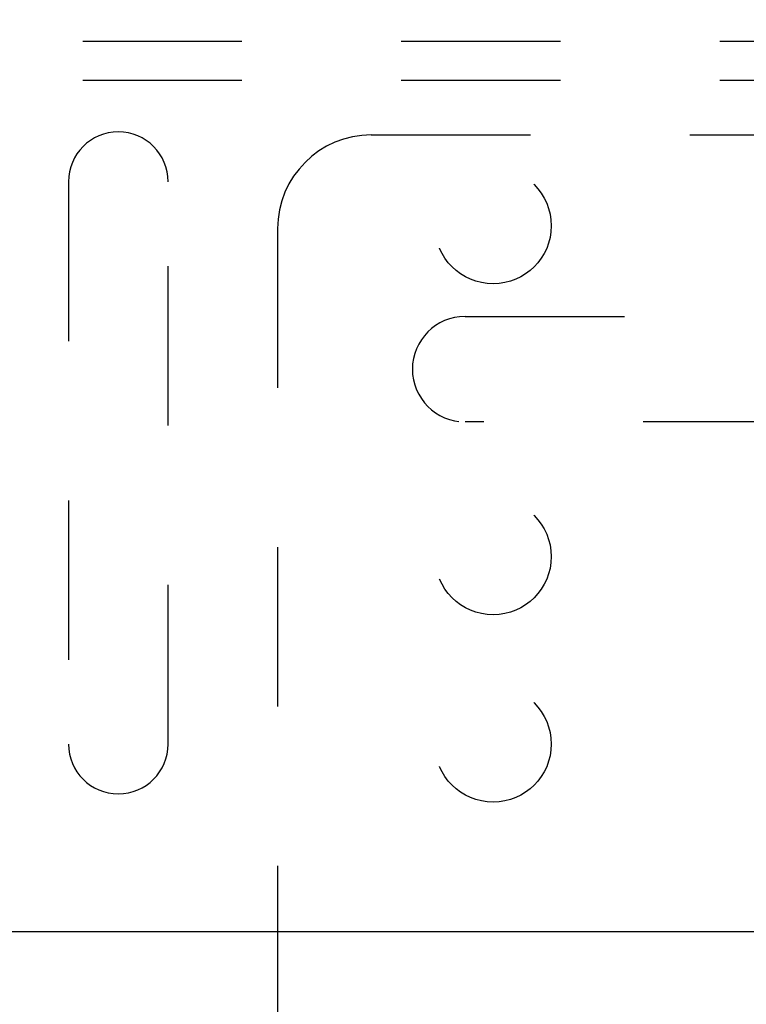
# Model space of a CAD drawing. Header units: inches. Extents: x 0 to 77.3, y 0 to 50.
# Tile 44 of 50: x 70.4 to 72.4, y 41.9 to 44.5. Entities that reach past the tile are written whole.
import ezdxf

# ---------------------------------------------------------------- set-up
doc = ezdxf.new("R2010")
doc.units = ezdxf.units.IN
doc.header["$LTSCALE"] = 4.25
doc.header["$MEASUREMENT"] = 0
doc.linetypes.add('HIDDEN', pattern=[0.2, 0.1, -0.1])
doc.layers.get('0').update_dxf_attribs({"linetype": 'CONTINUOUS'})
doc.layers.add('DEFAULT_2', color=8, linetype='HIDDEN')
doc.layers.add('DIMENSIONS', color=7, linetype='CONTINUOUS')
doc.styles.get("Standard").update_dxf_attribs({"font": 'arial.ttf'})
doc.dimstyles.new('DIMSTYLE_3', dxfattribs={"dimtxt": 0.340909, "dimasz": 0.454545, "dimexe": 0.09, "dimexo": 0.07, "dimgap": 0.0375, "dimtad": 0, "dimtih": 1, "dimtoh": 1, "dimzin": 4, "dimdsep": 46, "dimtxsty": 'Standard', "dimblk": '_FILLED', "dimblk1": '_FILLED', "dimblk2": '_FILLED', "dimcen": 0.09, "dimadec": 3, "dimazin": 1, "dimtfac": 1, "dimtdec": 3, "dimtofl": 0, "dimtmove": 0, "dimatfit": 3, "dimldrblk": '_FILLED', "dimfxl": 0, "dimtolj": 1, "dimtzin": 4, "dimarcsym": 0})

# ---------------------------------------------------------------- blocks, each defined once
blk = doc.blocks.new('_FILLED')
at = {"color": 0, "linetype": 'ByBlock'}
blk.add_solid([(0, 0), (-1, 0.2), (-1, -0.2)], dxfattribs=at)
blk = doc.blocks.new('*D12')
at = {"layer": 'DIMENSIONS', "color": 2, "linetype": 'Continuous'}
for p, q in [((66.0056, 42.1049), (76.0327, 42.1049)), ((75.6236, 42.1049), (75.6236, 40.3368)), ((75.6236, 37.3549), (75.6236, 39.1436)), ((74.8706, 37.3549), (76.0327, 37.3549))]:
    blk.add_line(p, q, dxfattribs=at)
at = {"layer": 'DIMENSIONS', "color": 2, "linetype": 'Continuous', "xscale": 0.4545454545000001, "yscale": 0.4545454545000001, "zscale": 0.4545454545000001}
for p, rotation in [((75.6236, 42.1049), 90), ((75.6236, 37.3549), 270)]:
    blk.add_blockref('_FILLED', p, dxfattribs=dict(at, rotation=rotation))
at = {"layer": 'DIMENSIONS', "color": 2, "linetype": 'Continuous', "insert": (75.6236, 40.1664), "char_height": 0.34091, "width": 0.95049, "attachment_point": 2, "line_spacing_factor": 0.9}
blk.add_mtext('4.75\\PREF', dxfattribs=at)
blk = doc.blocks.new('*D13')
at = {"layer": 'DIMENSIONS', "color": 2, "linetype": 'Continuous'}
for p, q in [((74.9306, 47.3549), (76.0327, 47.3549)), ((75.6236, 47.3549), (75.6236, 45.0708)), ((75.6236, 42.1049), (75.6236, 44.389)), ((66.0056, 42.1049), (76.0327, 42.1049))]:
    blk.add_line(p, q, dxfattribs=at)
at = {"layer": 'DIMENSIONS', "color": 2, "linetype": 'Continuous', "xscale": 0.4545454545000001, "yscale": 0.4545454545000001, "zscale": 0.4545454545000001}
for p, rotation in [((75.6236, 47.3549), 90), ((75.6236, 42.1049), 270)]:
    blk.add_blockref('_FILLED', p, dxfattribs=dict(at, rotation=rotation))
at = {"layer": 'DIMENSIONS', "color": 2, "linetype": 'Continuous', "insert": (75.6236, 44.9004), "char_height": 0.34091, "width": 0.926411, "attachment_point": 2, "line_spacing_factor": 0.9}
blk.add_mtext('5.25', dxfattribs=at)

msp = doc.modelspace()

# ---------------------------------------------------------------- linework, layer by layer
at = {"layer": 'DEFAULT_2', "color": 8, "linetype": 'HIDDEN'}
for p, q in [((57.842445, 44.479909), (73.532445, 44.479909)), ((57.842445, 44.375909), (73.532445, 44.375909)), ((71.362445, 44.229909), (74.612445, 44.229909)), ((70.554445, 44.104909), (70.554445, 42.604909)), ((70.820445, 42.604909), (70.820445, 44.104909)), ((71.112445, 43.979909), (71.112445, 40.229909)), ((71.612445, 43.745409), (74.212445, 43.745409)), ((74.212445, 43.464409), (71.612445, 43.464409))]:
    msp.add_line(p, q, dxfattribs=at)
for centre in [(71.687445, 43.987609), (71.687445, 43.104809), (71.687445, 42.604809)]:
    msp.add_circle(centre, 0.155, dxfattribs=at)
for centre, radius, start, end in [((70.687445, 44.104909), 0.133, 0, 180), ((71.362445, 43.979909), 0.25, 90, 180), ((71.612445, 43.604909), 0.1405, 90, 270), ((70.687445, 42.604909), 0.133, 180, 360)]:
    msp.add_arc(centre, radius, start, end, dxfattribs=at)

# ---------------------------------------------------------------- dimensions: what is measured, and where the dimension line sits
at = {"layer": 'DIMENSIONS', "color": 2, "linetype": 'Continuous'}
dim = msp.add_linear_dim(base=(75.623619, 42.104909), p1=(74.860627, 47.354909), p2=(65.935627, 42.104909), angle=270, dimstyle='DIMSTYLE_3', dxfattribs=at)
dim.commit()
dim.dimension.update_dxf_attribs({"geometry": '*D13', "text_midpoint": (75.62381, 44.728009), "dimtype": 160})
dim = msp.add_linear_dim(base=(75.623619, 42.104909), p1=(74.800627, 37.354909), p2=(65.935627, 42.104909), angle=90, text='<>\\PREF', dimstyle='DIMSTYLE_3', dxfattribs=at)
dim.commit()
dim.dimension.update_dxf_attribs({"geometry": '*D12', "text_midpoint": (75.623619, 39.740235), "dimtype": 160})

doc.saveas('drawing.dxf')
